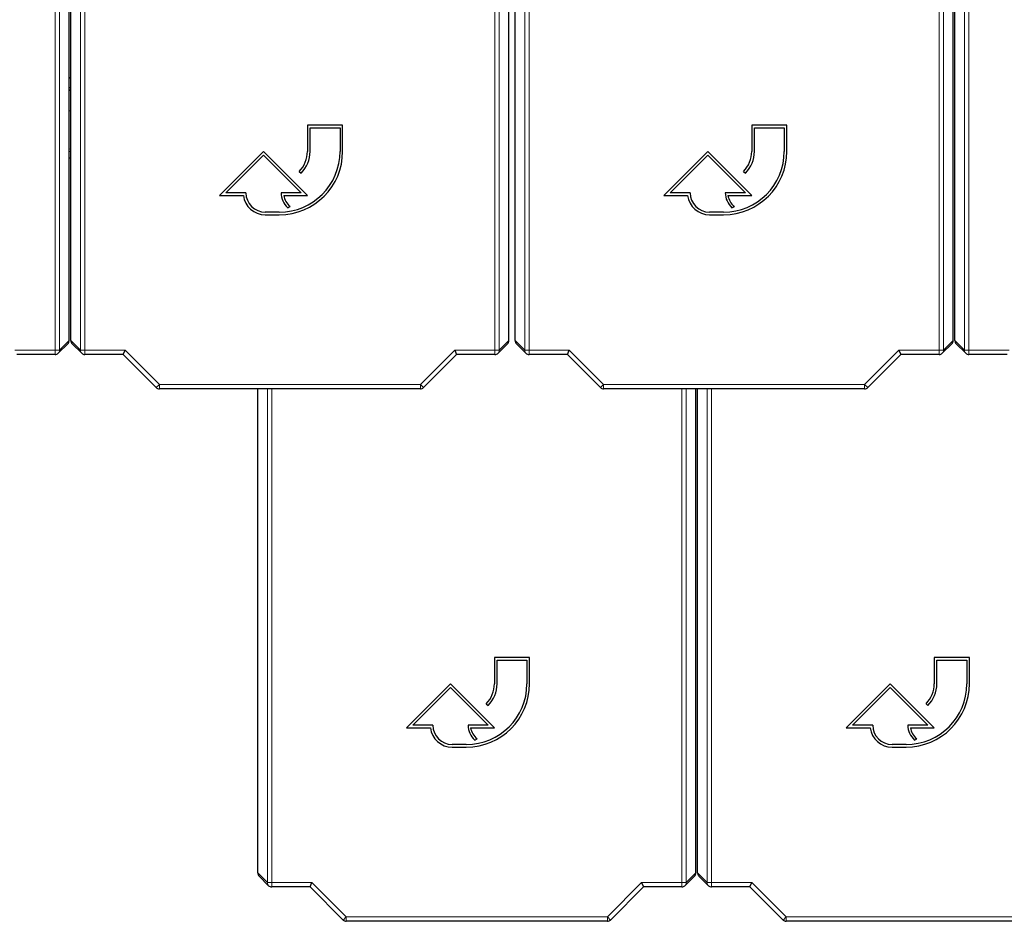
# Paper-space layout 'Blatt3' of a CAD drawing. Header units: millimetres. Extents: x 5 to 418, y 2 to 292.
# Tile 5 of 82: x 82 to 101, y 92 to 109. Entities that reach past the tile are written whole.
import ezdxf

# ---------------------------------------------------------------- set-up
doc = ezdxf.new("R2010")
doc.units = ezdxf.units.MM

psp = doc.layouts.new('Blatt3')

# ---------------------------------------------------------------- linework, layer by layer
at = {"color": 7, "linetype": 'Continuous', "lineweight": 18}
for p, q in [((82.8792, 102.9561), (82.8792, 121.1782)), ((82.9625, 121.1782), (82.9625, 102.9561)), ((83.3596, 102.9561), (83.3596, 121.1782)), ((83.4429, 121.1782), (83.4429, 102.9561)), ((91.2125, 102.9561), (91.2125, 121.1782)), ((91.2959, 121.1782), (91.2959, 102.9561)), ((91.7762, 102.9561), (91.7762, 121.1782)), ((91.8596, 121.1782), (91.8596, 102.9561)), ((99.6292, 102.9561), (99.6292, 121.1782)), ((99.7125, 121.1782), (99.7125, 102.9561)), ((100.1096, 102.9561), (100.1096, 121.1782)), ((100.1929, 121.1782), (100.1929, 102.9561)), ((83.1444, 106.7612), (83.1777, 106.7678)), ((82.9625, 102.9561), (83.1444, 103.1379)), ((83.1777, 103.1379), (83.3596, 102.9561)), ((91.2959, 102.9561), (91.4777, 103.1379)), ((91.5944, 103.1379), (91.7762, 102.9561)), ((99.7125, 102.9561), (99.8944, 103.1379)), ((99.9277, 103.1379), (100.1096, 102.9561)), ((82.1175, 102.9561), (82.8792, 102.9561)), ((82.8792, 102.9561), (82.9625, 102.9561)), ((82.8792, 102.9561), (82.8792, 102.8728)), ((83.3596, 102.9561), (83.4429, 102.9561)), ((83.4429, 102.9561), (84.2046, 102.9561)), ((83.4429, 102.8728), (83.4429, 102.9561)), ((84.2046, 102.9561), (84.8546, 102.306)), ((89.8008, 102.306), (90.4509, 102.9561)), ((90.4509, 102.9561), (91.2125, 102.9561)), ((91.2125, 102.9561), (91.2959, 102.9561)), ((91.2125, 102.9561), (91.2125, 102.8728)), ((91.7762, 102.9561), (91.8596, 102.9561)), ((91.8596, 102.9561), (92.6212, 102.9561)), ((91.8596, 102.8728), (91.8596, 102.9561)), ((92.6212, 102.9561), (93.2713, 102.306)), ((98.2175, 102.306), (98.8675, 102.9561)), ((98.8675, 102.9561), (99.6292, 102.9561)), ((99.6292, 102.9561), (99.7125, 102.9561)), ((99.6292, 102.9561), (99.6292, 102.8728)), ((100.1096, 102.9561), (100.1929, 102.9561)), ((100.1929, 102.9561), (100.9546, 102.9561)), ((100.1929, 102.8728), (100.1929, 102.9561)), ((84.7957, 102.2471), (84.8546, 102.306)), ((84.8546, 102.306), (89.8008, 102.306)), ((84.8546, 102.2227), (84.8546, 102.306)), ((89.8597, 102.2471), (89.8008, 102.306)), ((89.8008, 102.2227), (89.8008, 102.306)), ((93.2124, 102.2471), (93.2713, 102.306)), ((93.2713, 102.306), (98.2175, 102.306)), ((93.2713, 102.2227), (93.2713, 102.306)), ((98.2764, 102.2471), (98.2175, 102.306)), ((98.2175, 102.2227), (98.2175, 102.306)), ((86.9012, 92.8728), (86.9012, 102.2227)), ((86.9846, 102.2227), (86.9846, 92.8728)), ((94.7542, 92.8728), (94.7542, 102.2227)), ((94.8375, 102.2227), (94.8375, 92.8728)), ((95.2346, 92.8728), (95.2346, 102.2227)), ((95.3179, 102.2227), (95.3179, 92.8728)), ((86.7194, 93.0546), (86.9012, 92.8728)), ((94.8375, 92.8728), (95.0194, 93.0546)), ((95.0527, 93.0546), (95.2346, 92.8728)), ((86.9012, 92.8728), (86.9846, 92.8728)), ((86.9846, 92.8728), (87.7462, 92.8728)), ((86.9846, 92.7894), (86.9846, 92.8728)), ((87.7462, 92.8728), (88.3963, 92.2227)), ((93.3425, 92.2227), (93.9925, 92.8728)), ((93.9925, 92.8728), (94.7542, 92.8728)), ((94.7542, 92.8728), (94.8375, 92.8728)), ((94.7542, 92.8728), (94.7542, 92.7894)), ((95.2346, 92.8728), (95.3179, 92.8728)), ((95.3179, 92.8728), (96.0796, 92.8728)), ((95.3179, 92.7894), (95.3179, 92.8728)), ((96.0796, 92.8728), (96.7296, 92.2227)), ((88.3374, 92.1638), (88.3963, 92.2227)), ((88.3963, 92.2227), (93.3425, 92.2227)), ((88.3963, 92.1394), (88.3963, 92.2227)), ((93.4014, 92.1638), (93.3425, 92.2227)), ((93.3425, 92.1394), (93.3425, 92.2227)), ((96.6707, 92.1638), (96.7296, 92.2227)), ((96.7296, 92.2227), (101.6758, 92.2227)), ((96.7296, 92.1394), (96.7296, 92.2227))]:
    psp.add_line(p, q, dxfattribs=at)
at = {"color": 7, "linetype": 'Continuous', "lineweight": 25}
for p, q in [((83.1444, 103.1379), (83.1444, 116.6998)), ((83.1777, 103.1379), (83.1777, 116.6998)), ((91.4777, 103.1379), (91.4777, 116.6998)), ((91.5944, 103.1379), (91.5944, 116.6998)), ((99.8944, 103.1379), (99.8944, 116.6998)), ((99.9277, 103.1379), (99.9277, 116.6998)), ((83.1444, 108.1077), (83.1777, 108.1265)), ((83.1444, 107.878), (83.1777, 107.8923)), ((83.1777, 107.4919), (83.1444, 107.4818)), ((88.3277, 107.2212), (87.6611, 107.2212)), ((87.6611, 107.2212), (87.6611, 106.7212)), ((87.7111, 106.7212), (87.7111, 107.1712)), ((87.7111, 107.1712), (88.2777, 107.1712)), ((88.2777, 107.1712), (88.2777, 106.7212)), ((88.3277, 106.7212), (88.3277, 107.2212)), ((96.7444, 107.2212), (96.0777, 107.2212)), ((96.0777, 107.2212), (96.0777, 106.7212)), ((96.1277, 106.7212), (96.1277, 107.1712)), ((96.1277, 107.1712), (96.6944, 107.1712)), ((96.6944, 107.1712), (96.6944, 106.7212)), ((96.7444, 106.7212), (96.7444, 107.2212)), ((83.1777, 106.7187), (83.1444, 106.7123)), ((86.8277, 106.7212), (85.9944, 105.8879)), ((87.6611, 105.8879), (86.8277, 106.7212)), ((95.2444, 106.7212), (94.4111, 105.8879)), ((96.0777, 105.8879), (95.2444, 106.7212)), ((83.1777, 106.5933), (83.1444, 106.5933)), ((86.1151, 105.9379), (86.8277, 106.6505)), ((86.8277, 106.6505), (87.5403, 105.9379)), ((94.5318, 105.9379), (95.2444, 106.6505)), ((95.2444, 106.6505), (95.957, 105.9379)), ((87.5048, 106.3441), (87.5402, 106.3088)), ((95.9215, 106.3441), (95.9569, 106.3088)), ((85.9944, 105.8879), (86.4474, 105.8879)), ((86.4944, 105.9379), (86.1151, 105.9379)), ((87.5403, 105.9379), (87.1611, 105.9379)), ((87.2108, 105.8879), (87.6611, 105.8879)), ((94.4111, 105.8879), (94.8641, 105.8879)), ((94.9111, 105.9379), (94.5318, 105.9379)), ((95.957, 105.9379), (95.5777, 105.9379)), ((95.6274, 105.8879), (96.0777, 105.8879)), ((87.2875, 105.6552), (87.3323, 105.6775)), ((95.7042, 105.6552), (95.7489, 105.6775)), ((87.1277, 105.5712), (86.8611, 105.5712)), ((86.8611, 105.5212), (87.1277, 105.5212)), ((95.5444, 105.5712), (95.2777, 105.5712)), ((95.2777, 105.5212), (95.5444, 105.5212)), ((82.9381, 102.8972), (83.12, 103.079)), ((83.2021, 103.079), (83.384, 102.8972)), ((91.2715, 102.8972), (91.4533, 103.079)), ((91.6188, 103.079), (91.8006, 102.8972)), ((99.6881, 102.8972), (99.87, 103.079)), ((99.9521, 103.079), (100.134, 102.8972)), ((82.8792, 102.8728), (82.1521, 102.8728)), ((84.17, 102.8728), (83.4429, 102.8728)), ((84.17, 102.8728), (84.2046, 102.9561)), ((84.7957, 102.2471), (84.17, 102.8728)), ((90.4854, 102.8728), (89.8597, 102.2471)), ((90.4509, 102.9561), (90.4854, 102.8728)), ((91.2125, 102.8728), (90.4854, 102.8728)), ((92.5867, 102.8728), (91.8596, 102.8728)), ((92.5867, 102.8728), (92.6212, 102.9561)), ((93.2124, 102.2471), (92.5867, 102.8728)), ((98.9021, 102.8728), (98.2764, 102.2471)), ((98.8675, 102.9561), (98.9021, 102.8728)), ((99.6292, 102.8728), (98.9021, 102.8728)), ((100.92, 102.8728), (100.1929, 102.8728)), ((89.8008, 102.2227), (84.8546, 102.2227)), ((86.7194, 93.0546), (86.7194, 102.2227)), ((98.2175, 102.2227), (93.2713, 102.2227)), ((95.0194, 93.0546), (95.0194, 102.2227)), ((95.0527, 93.0546), (95.0527, 102.2227)), ((91.8694, 97.1379), (91.2027, 97.1379)), ((91.2027, 97.1379), (91.2027, 96.6379)), ((91.2527, 96.6379), (91.2527, 97.0879)), ((91.2527, 97.0879), (91.8194, 97.0879)), ((91.8194, 97.0879), (91.8194, 96.6379)), ((91.8694, 96.6379), (91.8694, 97.1379)), ((100.2027, 97.1379), (99.5361, 97.1379)), ((99.5361, 97.1379), (99.5361, 96.6379)), ((99.5861, 96.6379), (99.5861, 97.0879)), ((99.5861, 97.0879), (100.1527, 97.0879)), ((100.1527, 97.0879), (100.1527, 96.6379)), ((100.2027, 96.6379), (100.2027, 97.1379)), ((90.3694, 96.6379), (89.5361, 95.8046)), ((91.2027, 95.8046), (90.3694, 96.6379)), ((98.7027, 96.6379), (97.8694, 95.8046)), ((99.5361, 95.8046), (98.7027, 96.6379)), ((89.6568, 95.8546), (90.3694, 96.5672)), ((90.3694, 96.5672), (91.082, 95.8546)), ((97.9901, 95.8546), (98.7027, 96.5672)), ((98.7027, 96.5672), (99.4153, 95.8546)), ((91.0465, 96.2608), (91.0819, 96.2254)), ((99.3798, 96.2608), (99.4152, 96.2254)), ((89.5361, 95.8046), (89.9891, 95.8046)), ((90.0361, 95.8546), (89.6568, 95.8546)), ((91.082, 95.8546), (90.7027, 95.8546)), ((90.7524, 95.8046), (91.2027, 95.8046)), ((97.8694, 95.8046), (98.3224, 95.8046)), ((98.3694, 95.8546), (97.9901, 95.8546)), ((99.4153, 95.8546), (99.0361, 95.8546)), ((99.0858, 95.8046), (99.5361, 95.8046)), ((90.8292, 95.5718), (90.8739, 95.5942)), ((99.1625, 95.5718), (99.2073, 95.5942)), ((90.6694, 95.4879), (90.4027, 95.4879)), ((90.4027, 95.4379), (90.6694, 95.4379)), ((99.0027, 95.4879), (98.7361, 95.4879)), ((98.7361, 95.4379), (99.0027, 95.4379)), ((86.7438, 92.9957), (86.9256, 92.8138)), ((94.8131, 92.8138), (94.995, 92.9957)), ((95.0771, 92.9957), (95.259, 92.8138)), ((87.7117, 92.7894), (86.9846, 92.7894)), ((87.7117, 92.7894), (87.7462, 92.8728)), ((88.3374, 92.1638), (87.7117, 92.7894)), ((94.0271, 92.7894), (93.4014, 92.1638)), ((93.9925, 92.8728), (94.0271, 92.7894)), ((94.7542, 92.7894), (94.0271, 92.7894)), ((96.045, 92.7894), (95.3179, 92.7894)), ((96.045, 92.7894), (96.0796, 92.8728)), ((96.6707, 92.1638), (96.045, 92.7894)), ((93.3425, 92.1394), (88.3963, 92.1394)), ((101.6758, 92.1394), (96.7296, 92.1394))]:
    psp.add_line(p, q, dxfattribs=at)
at = {"color": 7, "linetype": 'Continuous', "lineweight": 25, "flags": 128}
psp.add_lwpolyline([(83.1444, 107.9232), (83.1595, 107.9297), (83.1777, 107.9381)], dxfattribs=at)
at = {"color": 7, "linetype": 'Continuous', "lineweight": 25}
for centre, radius, start, end in [((87.1277, 106.7212), 1.2, 270, 0), ((87.1277, 106.7212), 1.15, 270, 0), ((87.1277, 106.7212), 0.5333, 315, 0), ((87.1277, 106.7212), 0.5833, 315, 0), ((95.5444, 106.7212), 1.2, 270, 0), ((95.5444, 106.7212), 1.15, 270, 0), ((95.5444, 106.7212), 0.5333, 315, 0), ((95.5444, 106.7212), 0.5833, 315, 0), ((86.8611, 105.9379), 0.4167, 186.8921, 270), ((86.8611, 105.9379), 0.3667, 180, 270), ((87.5403, 105.9379), 0.3793, 180, 228.19891), ((87.5403, 105.9379), 0.3333, 188.62693, 231.37356), ((95.2777, 105.9379), 0.4167, 186.8921, 270), ((95.2777, 105.9379), 0.3667, 180, 270), ((95.957, 105.9379), 0.3793, 180, 228.19891), ((95.957, 105.9379), 0.3333, 188.62693, 231.37356), ((82.8792, 102.9561), 0.0833, 270, 315), ((83.4429, 102.9561), 0.0833, 225, 270), ((91.2125, 102.9561), 0.0833, 270, 315), ((91.8596, 102.9561), 0.0833, 225, 270), ((99.6292, 102.9561), 0.0833, 270, 315), ((100.1929, 102.9561), 0.0833, 225, 270), ((84.8546, 102.306), 0.0833, 225, 270), ((89.8008, 102.306), 0.0833, 270, 315), ((93.2713, 102.306), 0.0833, 225, 270), ((98.2175, 102.306), 0.0833, 270, 315), ((90.6694, 96.6379), 1.2, 270, 0), ((90.6694, 96.6379), 1.15, 270, 0), ((90.6694, 96.6379), 0.5333, 315, 0), ((90.6694, 96.6379), 0.5833, 315, 0), ((99.0027, 96.6379), 1.2, 270, 0), ((99.0027, 96.6379), 1.15, 270, 0), ((99.0027, 96.6379), 0.5333, 315, 0), ((99.0027, 96.6379), 0.5833, 315, 0), ((90.4027, 95.8546), 0.4167, 186.8921, 270), ((90.4027, 95.8546), 0.3667, 180, 270), ((91.082, 95.8546), 0.3793, 180, 228.19891), ((91.082, 95.8546), 0.3333, 188.62693, 231.37356), ((98.7361, 95.8546), 0.4167, 186.8921, 270), ((98.7361, 95.8546), 0.3667, 180, 270), ((99.4153, 95.8546), 0.3793, 180, 228.19891), ((99.4153, 95.8546), 0.3333, 188.62693, 231.37356), ((86.9846, 92.8728), 0.0833, 225, 270), ((94.7542, 92.8728), 0.0833, 270, 315), ((95.3179, 92.8728), 0.0833, 225, 270), ((88.3963, 92.2227), 0.0833, 225, 270), ((93.3425, 92.2227), 0.0833, 270, 315), ((96.7296, 92.2227), 0.0833, 225, 270)]:
    psp.add_arc(centre, radius, start, end, dxfattribs=at)
at = {"color": 7, "linetype": 'Continuous', "lineweight": 18}
for centre, start, end in [((82.8792, 102.9561), 315.00151, 0.01956), ((83.4429, 102.9561), 179.98044, 224.99849), ((91.2126, 102.9561), 315.00151, 0.01956), ((91.8595, 102.9561), 179.98044, 224.99849), ((99.6292, 102.9561), 315.00151, 0.01956), ((100.1929, 102.9561), 179.98044, 224.99849), ((86.9845, 92.8727), 179.98044, 224.99849), ((94.7542, 92.8727), 315.00151, 0.01956), ((95.3179, 92.8727), 179.98044, 224.99849)]:
    psp.add_arc(centre, 0.0833, start, end, dxfattribs=at)
at = {"color": 7, "linetype": 'Continuous', "lineweight": 25}
for centre, major_axis, start_param, end_param in [((83.061, 103.1379), (-0.0589, -0.0589), 1.5707963, 2.3563468), ((83.2611, 103.1379), (0.0589, -0.0589), 3.9268385, 4.712389), ((91.3944, 103.1379), (-0.0589, -0.0589), 1.5707963, 2.3563468), ((91.6777, 103.1379), (0.0589, -0.0589), 3.9268385, 4.712389), ((99.811, 103.1379), (-0.0589, -0.0589), 1.5707963, 2.3563468), ((100.0111, 103.1379), (0.0589, -0.0589), 3.9268385, 4.712389), ((86.8027, 93.0546), (0.0589, -0.0589), 3.9268385, 4.712389), ((94.936, 93.0546), (-0.0589, -0.0589), 1.5707963, 2.3563468), ((95.1361, 93.0546), (0.0589, -0.0589), 3.9268385, 4.712389)]:
    psp.add_ellipse(centre, major_axis=major_axis, ratio=0.9996955, start_param=start_param, end_param=end_param, dxfattribs=at)

doc.saveas('drawing.dxf')
